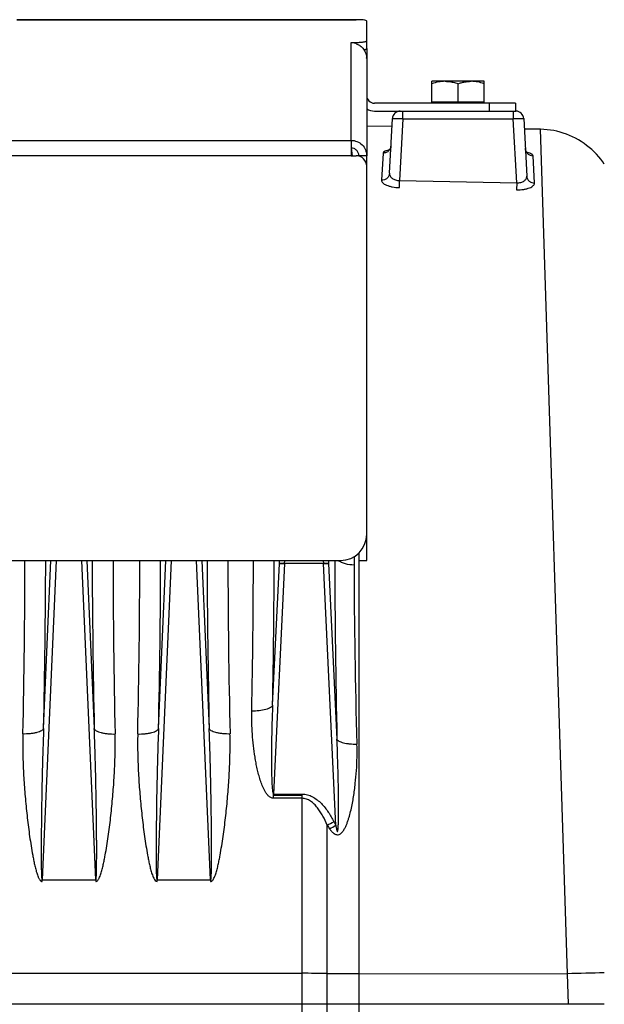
# Model space of a CAD drawing. Extents: x -1680 to 1181, y 8 to 1739.
# Tile 72 of 73: x 776 to 888, y 953 to 1141. Entities that reach past the tile are written whole.
import ezdxf

# ---------------------------------------------------------------- set-up
doc = ezdxf.new("R2010")
doc.units = 0
doc.header["$LTSCALE"] = 65.395
doc.layers.add('SG48_1', color=7, linetype='CONTINUOUS')

msp = doc.modelspace()

# ---------------------------------------------------------------- linework, layer by layer
at = {"layer": 'SG48_1', "color": 6, "linetype": 'CONTINUOUS'}
for p, q in [((775.65, 1141.08), (839.65, 1141.08)), ((842.65, 1135.54), (842.65, 1140.77)), ((842.65, 1133.62), (842.65, 1115.06)), ((855.15, 1125.28), (855.15, 1129.28)), ((857.65, 1129.28), (855.15, 1129.28)), ((865.15, 1129.28), (862.65, 1129.28)), ((865.15, 1125.28), (865.15, 1129.28)), ((860.15, 1125.28), (860.15, 1128.83)), ((871.15, 1125.08), (844.15, 1125.08)), ((844.15, 1123.58), (870.65, 1123.58)), ((870.72, 1123.58), (871.22, 1123.58)), ((871.15, 1125.08), (871.15, 1123.58)), ((847.02, 1111.67), (847.57, 1122.16)), ((872.72, 1122.16), (873.3, 1111.12)), ((847.49, 1120.6), (842.65, 1120.68)), ((875.92, 1120.1), (872.83, 1120.15)), ((842.65, 1042.55), (842.65, 1113.03)), ((842.65, 1037.54), (842.65, 1042.54)), ((841.15, 1038.98), (841.15, 1037.54)), ((642.65, 1037.55), (837.65, 1037.55)), ((841.15, 1037.54), (842.65, 1037.54)), ((830.25, 992.58), (824.83, 992.58)), ((888.15, 952.58), (542.65, 952.58))]:
    msp.add_line(p, q, dxfattribs=at)
at = {"layer": 'SG48_1', "color": 9, "linetype": 'CONTINUOUS'}
for p, q in [((841.99, 1141.03), (775.65, 1141.03)), ((839.65, 1117.98), (839.65, 1136.67)), ((849.57, 1122.13), (849.57, 1123.58)), ((866.15, 1123.58), (866.15, 1125.08)), ((870.73, 1123.58), (870.73, 1122.13)), ((849.57, 1122.13), (848.95, 1110.29)), ((849.57, 1122.13), (870.73, 1122.13)), ((871.37, 1109.86), (870.73, 1122.13)), ((881.07, 958.42), (875.92, 1120.1)), ((640.65, 1117.98), (839.65, 1117.98)), ((839.68, 1116.5), (839.88, 1115.04)), ((839.68, 1116.5), (839.88, 1115.03)), ((839.65, 1115.03), (640.65, 1115.03)), ((783.2, 1037.55), (780.52, 976.38)), ((780.8, 1005.35), (782.21, 1037.55)), ((790.78, 976.38), (788.09, 1037.55)), ((789.09, 1037.55), (790.5, 1005.35)), ((805.2, 1037.55), (802.52, 976.38)), ((802.8, 1005.35), (804.21, 1037.55)), ((812.78, 976.38), (810.09, 1037.55)), ((811.09, 1037.55), (812.5, 1005.35)), ((824.64, 1009.84), (825.93, 1036.97)), ((826.93, 1036.95), (824.83, 992.84)), ((825.93, 1036.97), (825.96, 1037.55)), ((836.75, 986.84), (834.37, 1036.95)), ((835.34, 1037.55), (835.36, 1036.97)), ((835.36, 1036.97), (836.96, 1003.37)), ((840.26, 1038.28), (840.26, 1036.66)), ((841.21, 871.93), (841.21, 1037.54)), ((830.25, 992.02), (830.25, 864.29)), ((835.1, 870.31), (835.1, 986.87)), ((542.65, 958.51), (830.25, 958.51)), ((841.21, 958.45), (881.07, 958.42)), ((881.27, 952.58), (881.07, 958.42))]:
    msp.add_line(p, q, dxfattribs=at)
at = {"layer": 'SG48_1', "color": 2, "linetype": 'CONTINUOUS'}
for p, q in [((839.65, 1141.08), (840.65, 1141.08)), ((840.65, 1136.67), (839.65, 1136.67)), ((840.65, 1136.48), (840.65, 1136.67)), ((842.65, 1135.54), (842.65, 1133.62)), ((862.65, 1129.28), (857.65, 1129.28)), ((865.15, 1125.28), (855.15, 1125.28)), ((839.65, 1117.98), (839.65, 1115.03)), ((839.65, 1115.03), (840.65, 1115.03)), ((842.65, 1115.03), (841.15, 1115.03)), ((841.15, 1115.03), (841.15, 1114.96)), ((842.65, 1113.09), (842.65, 1115.03)), ((845.78, 1115.54), (845.5, 1110.34)), ((874.77, 1109.79), (874.5, 1115.04)), ((848.92, 1108.94), (848.95, 1110.29)), ((848.95, 1110.29), (871.37, 1109.86)), ((871.37, 1109.86), (871.34, 1108.52)), ((826.93, 1036.99), (826.95, 1037.55)), ((834.37, 1036.95), (826.93, 1036.95)), ((834.34, 1037.55), (834.37, 1036.99)), ((824.83, 992.84), (830.25, 992.84)), ((824.83, 992.02), (824.83, 992.84)), ((830.25, 992.02), (824.83, 992.02)), ((830.25, 992.84), (830.25, 992.02)), ((780.52, 976.38), (790.78, 976.38)), ((780.52, 976.1), (780.52, 976.38)), ((790.78, 976.38), (790.78, 976.1)), ((802.52, 976.38), (812.78, 976.38)), ((802.52, 976.1), (802.52, 976.38)), ((812.78, 976.38), (812.78, 976.1))]:
    msp.add_line(p, q, dxfattribs=at)
at = {"layer": 'SG48_1', "color": 6, "linetype": 'CONTINUOUS'}
for points in [[(888.15, 1113.42), (887.85, 1113.85), (887.47, 1114.36), (887.07, 1114.85), (886.64, 1115.32), (886.2, 1115.77), (885.74, 1116.21), (885.26, 1116.63), (884.77, 1117.02), (884.26, 1117.4), (883.73, 1117.75), (883.19, 1118.08), (882.63, 1118.38), (882.07, 1118.67), (881.49, 1118.93), (880.9, 1119.16), (880.3, 1119.37), (879.69, 1119.55), (879.08, 1119.71), (878.46, 1119.84), (877.83, 1119.94), (877.2, 1120.02), (876.57, 1120.07), (875.92, 1120.1)], [(847.3, 1116.92), (847.3, 1116.9), (847.29, 1116.8), (847.27, 1116.7), (847.25, 1116.61), (847.22, 1116.53), (847.18, 1116.45), (847.14, 1116.37), (847.1, 1116.3), (847.06, 1116.24), (847.02, 1116.19), (846.98, 1116.14), (846.94, 1116.1), (846.9, 1116.07), (846.87, 1116.05), (846.84, 1116.03), (846.82, 1116.01), (846.81, 1116), (846.8, 1116)], [(873.49, 1115.52), (873.49, 1115.52), (873.48, 1115.53), (873.47, 1115.53), (873.46, 1115.55), (873.43, 1115.56), (873.41, 1115.58), (873.37, 1115.61), (873.34, 1115.65), (873.3, 1115.69), (873.26, 1115.74), (873.22, 1115.8), (873.18, 1115.87), (873.14, 1115.94), (873.11, 1116.03), (873.08, 1116.11), (873.05, 1116.2), (873.03, 1116.3), (873.02, 1116.4), (873.02, 1116.41)]]:
    msp.add_lwpolyline(points, dxfattribs=at)
at = {"layer": 'SG48_1', "color": 2, "linetype": 'CONTINUOUS'}
for centre, radius, start, end in [((839.58, 1133.59), 3.08, 71.0644, 88.8182), ((839.58, 1133.6), 3.07, 69.745, 71.0216), ((839.62, 1133.62), 3.03, 0.0002, 2.7279), ((849.07, 1122.08), 1.5, 89.9999, 177), ((848.1, 1110.04), 6.21, 100.4582, 101.7517), ((871.95, 1109.54), 6.28, 76.3188, 77.4009), ((-653.09, 1038.03), 1430.31, 358.65005, 359.98065), ((2294.17, 1038.86), 1500.08, 180.0503, 181.319), ((-631.09, 1038.03), 1430.3, 358.65005, 359.98065), ((2316.16, 1038.86), 1500.07, 180.0503, 181.31901), ((826.31, 1022.71), 14.29, 87.5018, 87.8313), ((825.12, 998.89), 38.1, 87.2754, 87.3992), ((834.99, 1022.71), 14.29, 92.1687, 92.4982), ((836.18, 998.89), 38.1, 92.6008, 92.7246), ((763.46, 1128.18), 158.43, 296.8834, 297.4085), ((859.8, 1003.07), 29.55, 213.2603, 214.8477), ((756.07, 1133.51), 167.39, 298.3477, 298.8156), ((864.18, 1001.93), 31.31, 207.3893, 208.8143)]:
    msp.add_arc(centre, radius, start, end, dxfattribs=at)
at = {"layer": 'SG48_1', "color": 6, "linetype": 'CONTINUOUS'}
for centre, radius, start, end in [((844.15, 1126.58), 1.5, 180, 270), ((844.15, 1126.58), 3, 239.9879, 270), ((871.22, 1122.08), 1.5, 3, 90), ((840.65, 1113.03), 2, 0, 90), ((837.65, 1042.55), 5, 270, 360)]:
    msp.add_arc(centre, radius, start, end, dxfattribs=at)
at = {"layer": 'SG48_1', "color": 9, "linetype": 'CONTINUOUS'}
for centre, radius, start, end in [((-800.46, 1040.88), 1581.66, 358.71278, 359.87929), ((2303.48, 1040.04), 1513.38, 180.09439, 181.31354), ((-710.18, 1040.04), 1513.38, 358.68646, 359.90561), ((2393.76, 1040.88), 1581.66, 180.12071, 181.28722), ((-650.6, 1038.59), 1471.56, 358.8368, 359.95949), ((-726.23, 1040.57), 1551.17, 358.8646, 359.88843), ((2328.62, 1039.08), 1492.08, 180.05881, 181.37139), ((1972.65, 1037.15), 1132.4, 180.02468, 181.75912), ((830.27, 543.76), 414.75, 89.3335, 90.0028), ((841.42, 1494.56), 536.11, 269.3237, 269.9768), ((894.81, 559.42), 399.24, 90.9567, 91.9736)]:
    msp.add_arc(centre, radius, start, end, dxfattribs=at)
at = {"layer": 'SG48_1', "color": 6, "linetype": 'CONTINUOUS'}
msp.add_ellipse((840.65, 1140.77), major_axis=(2, 0), ratio=0.176327, start_param=0, end_param=0.832368, dxfattribs=at)
for points, knots in [([(841.99, 1141.03), (841.79, 1141.07), (841.34, 1141.08), (840.89, 1141.08), (840.65, 1141.08)], [0, 0, 0, 0, 0.463927, 1, 1, 1, 1]), ([(842.65, 1137.02), (842.65, 1136.99), (842.62, 1136.95), (842.56, 1136.91), (842.46, 1136.87), (842.29, 1136.82), (842.05, 1136.77), (841.75, 1136.72), (841.27, 1136.68), (840.9, 1136.67), (840.65, 1136.67)], [0, 0, 0, 0, 0.037501, 0.065436, 0.100819, 0.194372, 0.316764, 0.464142, 0.63132, 1, 1, 1, 1]), ([(842.14, 1135.31), (842.21, 1135.32), (842.34, 1135.35), (842.48, 1135.4), (842.57, 1135.44), (842.62, 1135.48), (842.65, 1135.52), (842.65, 1135.54)], [0, 0, 0, 0, 0.384219, 0.6775, 0.788871, 0.877529, 1, 1, 1, 1]), ([(857.65, 1129.28), (857.23, 1129.28), (856.37, 1129.19), (855.55, 1128.97), (855.15, 1128.83)], [0, 0, 0, 0, 0.498125, 1, 1, 1, 1]), ([(865.15, 1128.83), (864.74, 1128.97), (863.92, 1129.19), (863.07, 1129.28), (862.65, 1129.28)], [0, 0, 0, 0, 0.501875, 1, 1, 1, 1]), ([(839.65, 1117.98), (840.04, 1117.98), (840.82, 1117.83), (841.82, 1117.17), (842.49, 1116.19), (842.65, 1115.41), (842.65, 1115.03)], [0, 0, 0, 0, 0.251766, 0.5025, 0.75177, 1, 1, 1, 1]), ([(841.15, 1115.03), (841.15, 1115.22), (841.07, 1115.61), (840.74, 1116.1), (840.24, 1116.43), (839.84, 1116.51), (839.65, 1116.51)], [0, 0, 0, 0, 0.248229, 0.4975, 0.748235, 1, 1, 1, 1])]:
    msp.add_open_spline(points, degree=3, knots=knots, dxfattribs=at)
at = {"layer": 'SG48_1', "color": 2, "linetype": 'CONTINUOUS'}
for points, knots in [([(840.65, 1136.48), (840.93, 1136.38), (841.46, 1136.09), (842.09, 1135.45), (842.51, 1134.65), (842.63, 1134.06), (842.64, 1133.77)], [0, 0, 0, 0, 0.250087, 0.500266, 0.750242, 1, 1, 1, 1]), ([(857.65, 1129.28), (857.86, 1129.28), (858.39, 1129.25), (859.23, 1129.11), (859.84, 1128.93), (860.15, 1128.83)], [0, 0, 0, 0, 0.248904, 0.623266, 1, 1, 1, 1]), ([(860.15, 1128.83), (860.35, 1128.9), (860.76, 1129.02), (861.38, 1129.17), (862.01, 1129.26), (862.44, 1129.28), (862.65, 1129.28)], [0, 0, 0, 0, 0.251411, 0.501761, 0.751154, 1, 1, 1, 1]), ([(846.83, 1116.11), (846.69, 1116.08), (846.48, 1116.03), (846.22, 1115.94), (845.99, 1115.83), (845.78, 1115.69), (845.78, 1115.54)], [0, 0, 0, 0, 0.36818, 0.522852, 0.656962, 1, 1, 1, 1]), ([(874.5, 1115.04), (874.49, 1115.1), (874.44, 1115.2), (874.33, 1115.29), (874.15, 1115.41), (873.85, 1115.53), (873.58, 1115.61), (873.43, 1115.64)], [0, 0, 0, 0, 0.144834, 0.239126, 0.352129, 0.637539, 1, 1, 1, 1]), ([(845.5, 1110.34), (845.5, 1110.26), (845.54, 1110.07), (845.73, 1109.82), (846.04, 1109.59), (846.45, 1109.38), (846.97, 1109.21), (847.8, 1109.01), (848.47, 1108.95), (848.92, 1108.94)], [0, 0, 0, 0, 0.063661, 0.139715, 0.23538, 0.353055, 0.492193, 0.649933, 1, 1, 1, 1]), ([(871.34, 1108.52), (871.8, 1108.51), (872.47, 1108.54), (873.3, 1108.71), (873.82, 1108.87), (874.23, 1109.06), (874.54, 1109.28), (874.74, 1109.52), (874.78, 1109.71), (874.77, 1109.79)], [0, 0, 0, 0, 0.351398, 0.509613, 0.648821, 0.766071, 0.860951, 0.936323, 1, 1, 1, 1]), ([(825.93, 1036.97), (825.94, 1036.98), (825.97, 1036.98), (826.03, 1036.99), (826.12, 1037), (826.23, 1037), (826.36, 1037), (826.57, 1037), (826.73, 1037), (826.85, 1036.99)], [0, 0, 0, 0, 0.035473, 0.10181, 0.197848, 0.320902, 0.467327, 0.632724, 1, 1, 1, 1]), ([(826.85, 1036.95), (826.73, 1036.96), (826.53, 1036.96), (826.28, 1036.97), (826.12, 1036.97), (826.03, 1036.98), (825.97, 1036.97), (825.94, 1036.97), (825.93, 1036.97)], [0, 0, 0, 0, 0.368824, 0.681771, 0.805045, 0.900937, 0.966547, 1, 1, 1, 1]), ([(834.45, 1036.99), (834.56, 1037), (834.72, 1037), (834.93, 1037), (835.07, 1037), (835.18, 1037), (835.26, 1036.99), (835.32, 1036.98), (835.35, 1036.98), (835.36, 1036.97)], [0, 0, 0, 0, 0.367276, 0.532673, 0.679098, 0.802152, 0.89819, 0.964527, 1, 1, 1, 1]), ([(835.36, 1036.97), (835.35, 1036.97), (835.32, 1036.97), (835.26, 1036.98), (835.18, 1036.97), (835.02, 1036.97), (834.77, 1036.96), (834.56, 1036.96), (834.45, 1036.95)], [0, 0, 0, 0, 0.033453, 0.099063, 0.194955, 0.318229, 0.631176, 1, 1, 1, 1]), ([(776.82, 1004.33), (776.79, 1003.16), (776.79, 1000.79), (776.91, 997.24), (777.14, 993.67), (777.41, 990.69), (777.67, 988.29), (777.88, 986.5), (778.12, 984.7), (778.39, 982.9), (778.65, 981.41), (778.88, 980.21), (779.06, 979.32), (779.24, 978.58), (779.4, 977.99), (779.54, 977.56), (779.67, 977.2), (779.78, 976.91), (779.88, 976.71), (779.99, 976.51), (780.1, 976.35), (780.21, 976.24), (780.3, 976.17), (780.39, 976.12), (780.46, 976.1), (780.5, 976.1), (780.52, 976.1)], [0, 0, 0, 0, 0.122593, 0.245983, 0.370116, 0.494933, 0.557579, 0.620373, 0.683307, 0.746374, 0.809567, 0.841209, 0.872881, 0.904583, 0.920446, 0.936317, 0.952198, 0.960144, 0.968093, 0.976048, 0.984009, 0.987997, 0.991988, 0.995994, 0.997995, 1, 1, 1, 1]), ([(790.78, 976.1), (790.85, 976.1), (791, 976.16), (791.17, 976.32), (791.3, 976.51), (791.45, 976.77), (791.6, 977.12), (791.81, 977.7), (792.02, 978.43), (792.23, 979.32), (792.42, 980.21), (792.65, 981.41), (792.9, 982.9), (793.17, 984.7), (793.41, 986.5), (793.63, 988.29), (793.89, 990.69), (794.16, 993.67), (794.39, 997.24), (794.51, 1000.79), (794.51, 1003.16), (794.48, 1004.33)], [0, 0, 0, 0, 0.007916, 0.015877, 0.023838, 0.031795, 0.047687, 0.06357, 0.095304, 0.127009, 0.158685, 0.190331, 0.253531, 0.316605, 0.379547, 0.442348, 0.505002, 0.629834, 0.753983, 0.877388, 1, 1, 1, 1]), ([(798.82, 1004.33), (798.79, 1003.16), (798.79, 1000.79), (798.91, 997.24), (799.14, 993.67), (799.41, 990.69), (799.67, 988.29), (799.88, 986.5), (800.12, 984.7), (800.39, 982.9), (800.65, 981.41), (800.88, 980.21), (801.06, 979.32), (801.24, 978.58), (801.4, 977.99), (801.54, 977.56), (801.69, 977.12), (801.92, 976.59), (802.23, 976.12), (802.52, 976.1)], [0, 0, 0, 0, 0.122766, 0.246329, 0.370637, 0.495629, 0.558364, 0.621246, 0.684269, 0.747425, 0.810707, 0.842393, 0.87411, 0.905856, 0.921742, 0.937635, 0.953538, 0.969451, 1, 1, 1, 1]), ([(812.78, 976.1), (812.81, 976.1), (812.89, 976.11), (813.03, 976.18), (813.17, 976.32), (813.3, 976.51), (813.45, 976.77), (813.6, 977.12), (813.81, 977.7), (814.02, 978.43), (814.23, 979.32), (814.42, 980.21), (814.65, 981.41), (814.9, 982.9), (815.17, 984.7), (815.41, 986.5), (815.63, 988.29), (815.89, 990.69), (816.16, 993.67), (816.35, 996.65), (816.45, 999.02), (816.51, 1001.39), (816.51, 1003.16), (816.48, 1004.33)], [0, 0, 0, 0, 0.003999, 0.007999, 0.015961, 0.023921, 0.031876, 0.047767, 0.063648, 0.09538, 0.127083, 0.158756, 0.190399, 0.253593, 0.316662, 0.379599, 0.442395, 0.505043, 0.629864, 0.754002, 0.815797, 0.8774, 1, 1, 1, 1])]:
    msp.add_open_spline(points, degree=3, knots=knots, dxfattribs=at)
at = {"layer": 'SG48_1', "color": 9, "linetype": 'CONTINUOUS'}
for points, knots in [([(847.57, 1122.16), (847.57, 1122.16), (847.59, 1122.16), (847.62, 1122.17), (847.67, 1122.17), (847.73, 1122.17), (847.82, 1122.17), (847.96, 1122.17), (848.18, 1122.17), (848.48, 1122.17), (848.82, 1122.16), (849.19, 1122.15), (849.44, 1122.14), (849.57, 1122.13)], [0, 0, 0, 0, 0.005474, 0.020097, 0.044053, 0.077165, 0.119133, 0.16956, 0.293799, 0.44514, 0.617791, 0.805131, 1, 1, 1, 1]), ([(870.73, 1122.13), (870.85, 1122.14), (871.11, 1122.15), (871.48, 1122.16), (871.82, 1122.17), (872.12, 1122.17), (872.34, 1122.17), (872.48, 1122.17), (872.56, 1122.17), (872.63, 1122.17), (872.68, 1122.17), (872.7, 1122.16), (872.72, 1122.16), (872.72, 1122.16)], [0, 0, 0, 0, 0.194869, 0.382209, 0.55486, 0.706201, 0.83044, 0.880867, 0.922835, 0.955947, 0.979903, 0.994526, 1, 1, 1, 1]), ([(846.92, 1116.02), (846.77, 1115.86), (846.41, 1115.62), (845.98, 1115.54), (845.78, 1115.54)], [0, 0, 0, 0, 0.516184, 1, 1, 1, 1]), ([(847.3, 1116.86), (847.28, 1116.71), (847.2, 1116.41), (847.03, 1116.14), (846.92, 1116.02)], [0, 0, 0, 0, 0.481661, 1, 1, 1, 1]), ([(873.02, 1116.41), (873.03, 1116.24), (873.12, 1115.89), (873.44, 1115.43), (873.93, 1115.11), (874.31, 1115.04), (874.5, 1115.04)], [0, 0, 0, 0, 0.230258, 0.484645, 0.747862, 1, 1, 1, 1]), ([(847.02, 1111.67), (847.02, 1111.5), (846.95, 1111.23), (846.75, 1110.92), (846.49, 1110.63), (846.07, 1110.39), (845.68, 1110.34), (845.5, 1110.34)], [0, 0, 0, 0, 0.233232, 0.359893, 0.490479, 0.75279, 1, 1, 1, 1]), ([(847.02, 1111.67), (847.02, 1111.59), (847.04, 1111.41), (847.17, 1111.06), (847.53, 1110.66), (848.18, 1110.35), (848.68, 1110.28), (848.95, 1110.29)], [0, 0, 0, 0, 0.096951, 0.197994, 0.424463, 0.695178, 1, 1, 1, 1]), ([(871.37, 1109.86), (871.63, 1109.84), (872.14, 1109.87), (872.79, 1110.14), (873.16, 1110.52), (873.29, 1110.86), (873.31, 1111.03), (873.3, 1111.12)], [0, 0, 0, 0, 0.307857, 0.577736, 0.801546, 0.902167, 1, 1, 1, 1]), ([(873.3, 1111.12), (873.31, 1110.95), (873.38, 1110.69), (873.56, 1110.38), (873.81, 1110.1), (874.22, 1109.86), (874.59, 1109.79), (874.77, 1109.79)], [0, 0, 0, 0, 0.233749, 0.360233, 0.490493, 0.752271, 1, 1, 1, 1]), ([(840.26, 1036.66), (839.69, 1036.68), (838.85, 1036.79), (837.83, 1037.15), (837.38, 1037.4), (837.19, 1037.55)], [0, 0, 0, 0, 0.528909, 0.779864, 1, 1, 1, 1]), ([(824.83, 992.02), (824.73, 992.02), (824.54, 992.04), (824.18, 992.19), (823.8, 992.5), (823.44, 992.94), (823.15, 993.43), (822.89, 993.93), (822.59, 994.63), (822.27, 995.51), (821.96, 996.59), (821.69, 997.69), (821.46, 998.78), (821.08, 1000.98), (820.71, 1004.29), (820.63, 1007.24), (820.66, 1008.71)], [0, 0, 0, 0, 0.01618, 0.032317, 0.064328, 0.096207, 0.127978, 0.159669, 0.191298, 0.254393, 0.317324, 0.380105, 0.442743, 0.505242, 0.753757, 1, 1, 1, 1]), ([(824.64, 1009.84), (824.62, 1009.75), (824.51, 1009.58), (824.23, 1009.36), (823.84, 1009.16), (823.11, 1008.92), (822.03, 1008.74), (821.13, 1008.71), (820.66, 1008.71)], [0, 0, 0, 0, 0.05968, 0.138506, 0.241727, 0.369066, 0.675672, 1, 1, 1, 1]), ([(824.64, 1009.84), (824.61, 1009.09), (824.55, 1007.61), (824.49, 1005.38), (824.45, 1003.53), (824.43, 1002.05), (824.42, 1000.93), (824.41, 999.83), (824.42, 998.72), (824.43, 997.62), (824.44, 996.71), (824.46, 995.99), (824.48, 995.45), (824.5, 994.92), (824.53, 994.4), (824.57, 993.9), (824.61, 993.5), (824.66, 993.21), (824.69, 993.05), (824.73, 992.94), (824.76, 992.89), (824.79, 992.85), (824.82, 992.84), (824.83, 992.84)], [0, 0, 0, 0, 0.130427, 0.260984, 0.391517, 0.456717, 0.521828, 0.586809, 0.651596, 0.716092, 0.780131, 0.811894, 0.843396, 0.874539, 0.905138, 0.934836, 0.962824, 0.975582, 0.986759, 0.991419, 0.995185, 0.997942, 1, 1, 1, 1]), ([(780.8, 1005.35), (780.77, 1005.28), (780.66, 1005.11), (780.39, 1004.92), (779.99, 1004.74), (779.48, 1004.58), (778.88, 1004.46), (777.98, 1004.34), (777.28, 1004.32), (776.82, 1004.33)], [0, 0, 0, 0, 0.056449, 0.133055, 0.23515, 0.36238, 0.510292, 0.671529, 1, 1, 1, 1]), ([(780.8, 1005.35), (780.75, 1004.14), (780.66, 1001.7), (780.56, 998.05), (780.49, 995), (780.44, 992.55), (780.41, 990.72), (780.39, 988.89), (780.37, 987.05), (780.35, 985.52), (780.34, 984.3), (780.34, 983.39), (780.34, 982.47), (780.34, 981.56), (780.34, 980.65), (780.34, 979.89), (780.35, 979.28), (780.35, 978.83), (780.36, 978.38), (780.37, 977.93), (780.38, 977.56), (780.4, 977.27), (780.41, 977.05), (780.42, 976.84), (780.44, 976.67), (780.46, 976.55), (780.47, 976.47), (780.49, 976.41), (780.51, 976.37), (780.52, 976.38)], [0, 0, 0, 0, 0.125819, 0.25193, 0.378243, 0.441452, 0.504684, 0.567929, 0.631172, 0.694397, 0.725994, 0.757575, 0.789132, 0.820654, 0.852126, 0.883518, 0.899171, 0.914779, 0.930328, 0.945784, 0.961091, 0.968653, 0.976109, 0.983398, 0.990363, 0.99362, 0.996527, 0.998808, 1, 1, 1, 1]), ([(790.5, 1005.35), (790.52, 1005.28), (790.64, 1005.11), (790.91, 1004.92), (791.31, 1004.73), (791.82, 1004.58), (792.43, 1004.46), (793.32, 1004.34), (794.02, 1004.32), (794.48, 1004.33)], [0, 0, 0, 0, 0.056651, 0.133527, 0.235914, 0.363363, 0.511329, 0.672406, 1, 1, 1, 1]), ([(790.78, 976.38), (790.79, 976.37), (790.81, 976.41), (790.82, 976.47), (790.84, 976.55), (790.86, 976.67), (790.87, 976.84), (790.89, 977.05), (790.9, 977.27), (790.91, 977.56), (790.92, 977.93), (790.93, 978.38), (790.94, 978.83), (790.95, 979.28), (790.95, 979.89), (790.96, 980.65), (790.96, 981.56), (790.96, 982.47), (790.96, 983.39), (790.95, 984.3), (790.95, 985.52), (790.93, 987.05), (790.91, 988.89), (790.88, 990.72), (790.85, 992.55), (790.81, 995), (790.74, 998.05), (790.63, 1001.7), (790.55, 1004.14), (790.5, 1005.35)], [0, 0, 0, 0, 0.001192, 0.003473, 0.006379, 0.009635, 0.0166, 0.023888, 0.031344, 0.038906, 0.054213, 0.06967, 0.085218, 0.100827, 0.116479, 0.147872, 0.179344, 0.210866, 0.242423, 0.274004, 0.305601, 0.368826, 0.43207, 0.495314, 0.558546, 0.621756, 0.748069, 0.87418, 1, 1, 1, 1]), ([(798.82, 1004.33), (799.28, 1004.32), (799.98, 1004.34), (800.87, 1004.46), (801.48, 1004.58), (801.99, 1004.73), (802.39, 1004.92), (802.66, 1005.11), (802.77, 1005.28), (802.8, 1005.35)], [0, 0, 0, 0, 0.327594, 0.488671, 0.636637, 0.764086, 0.866473, 0.943349, 1, 1, 1, 1]), ([(802.8, 1005.35), (802.75, 1004.14), (802.66, 1001.7), (802.56, 998.05), (802.49, 995), (802.44, 992.55), (802.41, 990.72), (802.39, 988.89), (802.37, 987.05), (802.35, 985.52), (802.34, 984.3), (802.34, 983.39), (802.34, 982.47), (802.34, 981.56), (802.34, 980.65), (802.34, 979.89), (802.35, 979.28), (802.35, 978.83), (802.36, 978.38), (802.37, 977.93), (802.38, 977.56), (802.4, 977.27), (802.41, 977.05), (802.42, 976.84), (802.44, 976.67), (802.46, 976.55), (802.47, 976.47), (802.49, 976.41), (802.51, 976.37), (802.52, 976.38)], [0, 0, 0, 0, 0.125819, 0.25193, 0.378244, 0.441453, 0.504685, 0.567929, 0.631173, 0.694398, 0.725995, 0.757576, 0.789132, 0.820655, 0.852127, 0.88352, 0.899172, 0.914781, 0.930329, 0.945785, 0.961092, 0.968654, 0.97611, 0.983399, 0.990364, 0.99362, 0.996527, 0.998808, 1, 1, 1, 1]), ([(812.78, 976.38), (812.79, 976.37), (812.81, 976.41), (812.82, 976.47), (812.84, 976.55), (812.86, 976.67), (812.87, 976.84), (812.89, 977.05), (812.9, 977.27), (812.91, 977.56), (812.92, 977.93), (812.93, 978.38), (812.94, 978.83), (812.95, 979.28), (812.95, 979.89), (812.96, 980.65), (812.96, 981.56), (812.96, 982.47), (812.96, 983.39), (812.95, 984.3), (812.95, 985.52), (812.93, 987.05), (812.91, 988.89), (812.88, 990.72), (812.85, 992.55), (812.81, 995), (812.74, 998.05), (812.63, 1001.7), (812.55, 1004.14), (812.5, 1005.35)], [0, 0, 0, 0, 0.001192, 0.003474, 0.006381, 0.009638, 0.016603, 0.023892, 0.031348, 0.03891, 0.054217, 0.069674, 0.085222, 0.100831, 0.116483, 0.147876, 0.179347, 0.21087, 0.242426, 0.274007, 0.305604, 0.368829, 0.432072, 0.495316, 0.558548, 0.621757, 0.74807, 0.874181, 1, 1, 1, 1]), ([(816.48, 1004.33), (816.02, 1004.32), (815.32, 1004.34), (814.43, 1004.46), (813.82, 1004.58), (813.31, 1004.73), (812.91, 1004.92), (812.64, 1005.11), (812.52, 1005.28), (812.5, 1005.35)], [0, 0, 0, 0, 0.327594, 0.488671, 0.636637, 0.764086, 0.866473, 0.943349, 1, 1, 1, 1]), ([(836.75, 986.84), (836.77, 986.74), (836.8, 986.55), (836.84, 986.3), (836.88, 986.11), (836.9, 985.99), (836.93, 985.89), (836.95, 985.82), (836.97, 985.76), (836.98, 985.71), (837, 985.69), (837.01, 985.67), (837.02, 985.65), (837.04, 985.64), (837.06, 985.65), (837.07, 985.66), (837.08, 985.68), (837.1, 985.72), (837.12, 985.78), (837.13, 985.86), (837.14, 985.93), (837.16, 986.03), (837.17, 986.15), (837.18, 986.3), (837.2, 986.49), (837.21, 986.74), (837.23, 987.04), (837.24, 987.43), (837.25, 987.93), (837.26, 988.52), (837.27, 989.32), (837.27, 990.31), (837.27, 991.49), (837.26, 992.68), (837.24, 993.87), (837.22, 995.06), (837.2, 996.25), (837.17, 997.44), (837.12, 999.02), (837.06, 1001), (837, 1002.58), (836.96, 1003.37)], [0, 0, 0, 0, 0.015664, 0.03133, 0.039163, 0.046997, 0.050914, 0.054831, 0.058747, 0.060704, 0.062659, 0.063635, 0.064607, 0.065566, 0.066503, 0.067464, 0.068427, 0.070363, 0.074247, 0.078141, 0.082039, 0.085938, 0.093741, 0.101548, 0.109356, 0.124977, 0.140601, 0.156228, 0.187484, 0.218743, 0.250003, 0.312526, 0.375047, 0.437566, 0.500082, 0.562592, 0.625097, 0.687597, 0.750091, 0.875059, 1, 1, 1, 1]), ([(836.96, 1003.37), (836.99, 1003.29), (837.1, 1003.14), (837.37, 1002.95), (837.75, 1002.78), (838.22, 1002.64), (838.78, 1002.52), (839.65, 1002.41), (840.33, 1002.38), (840.79, 1002.39)], [0, 0, 0, 0, 0.059894, 0.138411, 0.238868, 0.360799, 0.501804, 0.658326, 1, 1, 1, 1]), ([(835.55, 986.19), (835.68, 986.01), (835.88, 985.75), (836.19, 985.44), (836.44, 985.24), (836.73, 985.09), (837.05, 985.02), (837.37, 985.07), (837.65, 985.23), (837.89, 985.44), (838.16, 985.76), (838.44, 986.21), (838.72, 986.78), (838.95, 987.37), (839.16, 987.98), (839.4, 988.79), (839.66, 989.82), (839.93, 991.07), (840.14, 992.32), (840.33, 993.58), (840.53, 995.25), (840.72, 997.35), (840.82, 999.87), (840.82, 1001.55), (840.79, 1002.39)], [0, 0, 0, 0, 0.032233, 0.048329, 0.064374, 0.08031, 0.096054, 0.111612, 0.127116, 0.142642, 0.158205, 0.189396, 0.220677, 0.252005, 0.283357, 0.31472, 0.37744, 0.440127, 0.502753, 0.565298, 0.62775, 0.752323, 0.876416, 1, 1, 1, 1]), ([(830.25, 992.84), (830.6, 992.84), (831.32, 992.74), (832.31, 992.34), (833.2, 991.74), (834.25, 990.79), (835.35, 989.39), (836.06, 988.16), (836.39, 987.53)], [0, 0, 0, 0, 0.124831, 0.249755, 0.374776, 0.499855, 0.749837, 1, 1, 1, 1]), ([(835.1, 986.87), (834.84, 987.46), (834.43, 988.34), (833.78, 989.44), (833.23, 990.22), (832.62, 990.91), (831.92, 991.5), (831.12, 991.91), (830.54, 992.02), (830.25, 992.02)], [0, 0, 0, 0, 0.260955, 0.389932, 0.517233, 0.642471, 0.764854, 0.883811, 1, 1, 1, 1])]:
    msp.add_open_spline(points, degree=3, knots=knots, dxfattribs=at)

doc.saveas('drawing.dxf')
